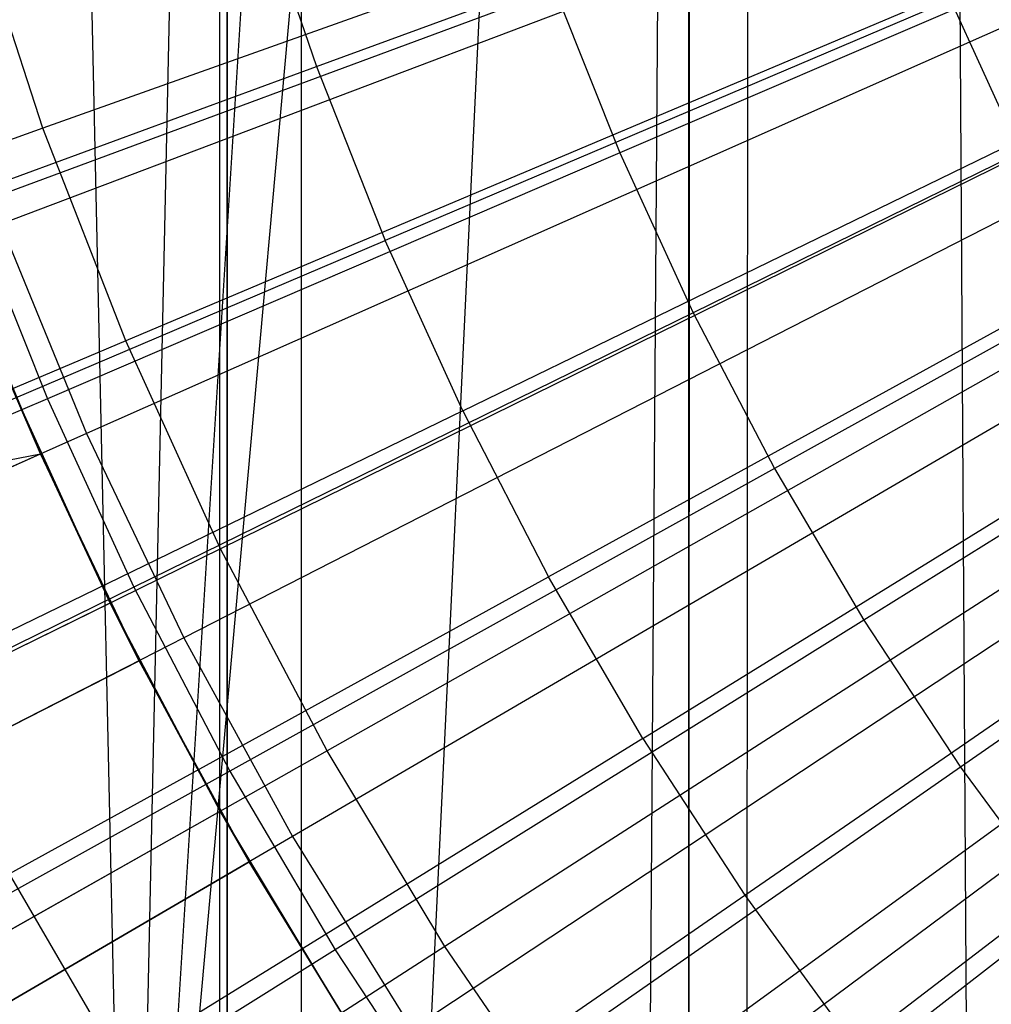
# Model space of a CAD drawing. Extents: x 0.1 to 12.1, y -6 to 6.
# Tile 87 of 256: x 5.141 to 5.377, y -0.538 to -0.299. Entities that reach past the tile are written whole.
import ezdxf

# ---------------------------------------------------------------- set-up
doc = ezdxf.new("R2010")
doc.units = 0
doc.header["$LTSCALE"] = 2.54
doc.layers.get('0').update_dxf_attribs({"linetype": 'CONTINUOUS'})

# ---------------------------------------------------------------- blocks, each defined once
blk = doc.blocks.new('DROPS_COLOR_B-11195_STL')
at = {"color": 0}
for p, q in [((5.20974, -0.9, 40.02596), (5.20974, 0.9, 40.02596)), ((5.20974, -0.9, 40.02596), (5.20974, 0.9, 40.02596)), ((5.20974, -0.9, 47.84314), (5.20974, 0.9, 47.84314)), ((5.20974, -0.9, 47.84314), (5.20974, 0.9, 47.84314)), ((5.3037, -0.90001, 62.89555), (5.3037, 0.89999, 62.89555)), ((5.3037, -0.90001, 62.89555), (5.3037, 0.89999, 62.89555)), ((5.37269, -0.81789, 50.9829), (5.36277, 0.81126, 50.98405)), ((5.37269, -0.81789, 50.9829), (5.36277, 0.81126, 50.98405)), ((5.31766, -0.78432, 50.98951), (5.31888, 0.78497, 50.98935)), ((5.31766, -0.78432, 50.98951), (5.31888, 0.78497, 50.98935)), ((5.16844, -0.72463, 51.01001), (5.30396, 0.77705, 50.99123)), ((5.16844, -0.72463, 51.01001), (5.30396, 0.77705, 50.99123)), ((5.23169, -0.74501, 51.00085), (5.30396, 0.77705, 50.99123)), ((5.23169, -0.74501, 51.00085), (5.30396, 0.77705, 50.99123)), ((5.29276, -0.77142, 50.99266), (5.30396, 0.77705, 50.99123)), ((5.29276, -0.77142, 50.99266), (5.30396, 0.77705, 50.99123)), ((5.30377, -0.77696, 50.99125), (5.30396, 0.77705, 50.99123)), ((5.30377, -0.77696, 50.99125), (5.30396, 0.77705, 50.99123)), ((5.16844, -0.72463, 51.01001), (5.26083, 0.75672, 50.99687)), ((5.16844, -0.72463, 51.01001), (5.26083, 0.75672, 50.99687)), ((5.20007, 0.73397, 51.00535), (5.16844, -0.72463, 51.01001)), ((5.20007, 0.73397, 51.00535), (5.16844, -0.72463, 51.01001)), ((5.16844, -0.72463, 51.01001), (5.13672, 0.71683, 51.01487)), ((5.16844, -0.72463, 51.01001), (5.13672, 0.71683, 51.01487)), ((5.18991, 0, 20.75002), (5.18991, -0.8, 20.75002)), ((5.18991, 0, 20.75002), (5.18991, -0.8, 20.75002)), ((5.18991, 0, 33.14519), (5.18991, -0.8, 33.14519)), ((5.18991, 0, 33.14519), (5.18991, -0.8, 33.14519)), ((5.19176, -0.8, 17.02357), (5.19176, 0, 17.02357)), ((5.19176, -0.8, 17.02357), (5.19176, 0, 17.02357)), ((5.19176, 0, 36.87165), (5.19176, -0.8, 36.87165)), ((5.19176, 0, 36.87165), (5.19176, -0.8, 36.87165)), ((5.44901, -0.218, 1.86697), (5.14707, -0.32573, 1.92723)), ((5.44901, -0.218, 1.86697), (5.14707, -0.32573, 1.92723)), ((5.46245, -0.25253, 1.86697), (5.16715, -0.37732, 1.92723)), ((5.46245, -0.25253, 1.86697), (5.16715, -0.37732, 1.92723)), ((5.2134, -0.31083, 13.83503), (5.35323, -0.2595, 13.86834)), ((5.2134, -0.31083, 13.83503), (5.35323, -0.2595, 13.86834)), ((5.19885, -0.2679, 13.83503), (5.2134, -0.31083, 13.83503)), ((5.19885, -0.2679, 13.83503), (5.2134, -0.31083, 13.83503)), ((5.14707, -0.32573, 1.92723), (5.12996, -0.27308, 1.92723)), ((5.14707, -0.32573, 1.92723), (5.12996, -0.27308, 1.92723)), ((5.42536, -0.27236, 13.79951), (5.28698, -0.33175, 13.76702)), ((5.42536, -0.27236, 13.79951), (5.28698, -0.33175, 13.76702)), ((5.47784, -0.28623, 1.86697), (5.19015, -0.42768, 1.92723)), ((5.47784, -0.28623, 1.86697), (5.19015, -0.42768, 1.92723)), ((5.27116, -0.29217, 13.76702), (5.1295, -0.34463, 13.73038)), ((5.27116, -0.29217, 13.76702), (5.1295, -0.34463, 13.73038)), ((5.27116, -0.29217, 13.76702), (5.28698, -0.33175, 13.76702)), ((5.27116, -0.29217, 13.76702), (5.28698, -0.33175, 13.76702)), ((5.36716, -0.29468, 13.86834), (5.23009, -0.35298, 13.83503)), ((5.36716, -0.29468, 13.86834), (5.23009, -0.35298, 13.83503)), ((5.36716, -0.29468, 13.86834), (5.38284, -0.32912, 13.86834)), ((5.36716, -0.29468, 13.86834), (5.38284, -0.32912, 13.86834)), ((5.43997, -0.30416, 13.79951), (5.30477, -0.37048, 13.76702)), ((5.43997, -0.30416, 13.79951), (5.30477, -0.37048, 13.76702)), ((5.07325, -0.36229, 13.79774), (5.2134, -0.31083, 13.83503)), ((5.07325, -0.36229, 13.79774), (5.2134, -0.31083, 13.83503)), ((5.2134, -0.31083, 13.83503), (5.23009, -0.35298, 13.83503)), ((5.2134, -0.31083, 13.83503), (5.23009, -0.35298, 13.83503)), ((5.49513, -0.31899, 1.86697), (5.21598, -0.47664, 1.92723)), ((5.49513, -0.31899, 1.86697), (5.21598, -0.47664, 1.92723)), ((5.14707, -0.32573, 1.92723), (4.84872, -0.43218, 2.00512)), ((5.14707, -0.32573, 1.92723), (4.84872, -0.43218, 2.00512)), ((5.16715, -0.37732, 1.92723), (5.14707, -0.32573, 1.92723)), ((5.16715, -0.37732, 1.92723), (5.14707, -0.32573, 1.92723)), ((5.24887, -0.39423, 13.83503), (5.38284, -0.32912, 13.86834)), ((5.24887, -0.39423, 13.83503), (5.38284, -0.32912, 13.86834)), ((5.28698, -0.33175, 13.76702), (5.14815, -0.39132, 13.73038)), ((5.28698, -0.33175, 13.76702), (5.14815, -0.39132, 13.73038)), ((5.28698, -0.33175, 13.76702), (5.30477, -0.37048, 13.76702)), ((5.28698, -0.33175, 13.76702), (5.30477, -0.37048, 13.76702)), ((5.45617, -0.33518, 13.79951), (5.3245, -0.40825, 13.76702)), ((5.45617, -0.33518, 13.79951), (5.3245, -0.40825, 13.76702)), ((5.1295, -0.34463, 13.73038), (5.14815, -0.39132, 13.73038)), ((5.1295, -0.34463, 13.73038), (5.14815, -0.39132, 13.73038)), ((5.51427, -0.35072, 1.86697), (5.24457, -0.52405, 1.92723)), ((5.51427, -0.35072, 1.86697), (5.24457, -0.52405, 1.92723)), ((5.09269, -0.41141, 13.79774), (5.23009, -0.35298, 13.83503)), ((5.09269, -0.41141, 13.79774), (5.23009, -0.35298, 13.83503)), ((5.24887, -0.39423, 13.83503), (5.23009, -0.35298, 13.83503)), ((5.24887, -0.39423, 13.83503), (5.23009, -0.35298, 13.83503)), ((5.40023, -0.36273, 13.86834), (5.2697, -0.43449, 13.83503)), ((5.40023, -0.36273, 13.86834), (5.2697, -0.43449, 13.83503)), ((5.47392, -0.36533, 13.79951), (5.34613, -0.44499, 13.76702)), ((5.47392, -0.36533, 13.79951), (5.34613, -0.44499, 13.76702)), ((5.14651, -0.40469, 13.61623), (5.13245, -0.37133, 13.61623)), ((5.30477, -0.37048, 13.76702), (5.16914, -0.437, 13.73038)), ((5.30477, -0.37048, 13.76702), (5.16914, -0.437, 13.73038)), ((5.30477, -0.37048, 13.76702), (5.3245, -0.40825, 13.76702)), ((5.30477, -0.37048, 13.76702), (5.3245, -0.40825, 13.76702)), ((5.16715, -0.37732, 1.92723), (4.87537, -0.50063, 2.00512)), ((5.16715, -0.37732, 1.92723), (4.87537, -0.50063, 2.00512)), ((5.19015, -0.42768, 1.92723), (5.16715, -0.37732, 1.92723)), ((5.19015, -0.42768, 1.92723), (5.16715, -0.37732, 1.92723)), ((5.53518, -0.3813, 1.86697), (5.27582, -0.56974, 1.92723)), ((5.53518, -0.3813, 1.86697), (5.27582, -0.56974, 1.92723)), ((5.14651, -0.40469, 13.61623), (5.13969, -0.38893, 13.45288)), ((5.16339, -0.44083, 13.45288), (5.13969, -0.38893, 13.45288)), ((5.14651, -0.40469, 13.61623), (5.13969, -0.38893, 13.45288)), ((5.16339, -0.44083, 13.45288), (5.13969, -0.38893, 13.45288)), ((5.14815, -0.39132, 13.73038), (5.00886, -0.4511, 13.68953)), ((5.14815, -0.39132, 13.73038), (5.00886, -0.4511, 13.68953)), ((5.14815, -0.39132, 13.73038), (5.16914, -0.437, 13.73038)), ((5.14815, -0.39132, 13.73038), (5.16914, -0.437, 13.73038)), ((5.24887, -0.39423, 13.83503), (5.11459, -0.45949, 13.79774)), ((5.24887, -0.39423, 13.83503), (5.11459, -0.45949, 13.79774)), ((5.24887, -0.39423, 13.83503), (5.2697, -0.43449, 13.83503)), ((5.24887, -0.39423, 13.83503), (5.2697, -0.43449, 13.83503)), ((5.29253, -0.47365, 13.83503), (5.41929, -0.39543, 13.86834)), ((5.29253, -0.47365, 13.83503), (5.41929, -0.39543, 13.86834)), ((5.49317, -0.39455, 13.79951), (5.36958, -0.48057, 13.76702)), ((5.49317, -0.39455, 13.79951), (5.36958, -0.48057, 13.76702)), ((5.14651, -0.40469, 13.61623), (5.16339, -0.44083, 13.45288)), ((5.17041, -0.45483, 13.61623), (5.14651, -0.40469, 13.61623)), ((5.14651, -0.40469, 13.61623), (5.16339, -0.44083, 13.45288)), ((5.3245, -0.40825, 13.76702), (5.19242, -0.48157, 13.73038)), ((5.3245, -0.40825, 13.76702), (5.19242, -0.48157, 13.73038)), ((5.3245, -0.40825, 13.76702), (5.34613, -0.44499, 13.76702)), ((5.3245, -0.40825, 13.76702), (5.34613, -0.44499, 13.76702)), ((5.3173, -0.51161, 13.83503), (5.43997, -0.42712, 13.86834)), ((5.3173, -0.51161, 13.83503), (5.43997, -0.42712, 13.86834)), ((5.19015, -0.42768, 1.92723), (4.90588, -0.56744, 2.00512)), ((5.19015, -0.42768, 1.92723), (4.90588, -0.56744, 2.00512)), ((5.21598, -0.47664, 1.92723), (5.19015, -0.42768, 1.92723)), ((5.21598, -0.47664, 1.92723), (5.19015, -0.42768, 1.92723)), ((5.13887, -0.50642, 13.79774), (5.2697, -0.43449, 13.83503)), ((5.13887, -0.50642, 13.79774), (5.2697, -0.43449, 13.83503)), ((5.29253, -0.47365, 13.83503), (5.2697, -0.43449, 13.83503)), ((5.29253, -0.47365, 13.83503), (5.2697, -0.43449, 13.83503)), ((5.16914, -0.437, 13.73038), (5.03305, -0.50376, 13.68953)), ((5.16914, -0.437, 13.73038), (5.03305, -0.50376, 13.68953)), ((5.16914, -0.437, 13.73038), (5.19242, -0.48157, 13.73038)), ((5.16914, -0.437, 13.73038), (5.19242, -0.48157, 13.73038)), ((5.16339, -0.44083, 13.45288), (4.87949, -0.58042, 13.37336)), ((5.16339, -0.44083, 13.45288), (4.87949, -0.58042, 13.37336)), ((5.17041, -0.45483, 13.61623), (5.16339, -0.44083, 13.45288)), ((5.19002, -0.4913, 13.45288), (5.16339, -0.44083, 13.45288)), ((5.17041, -0.45483, 13.61623), (5.16339, -0.44083, 13.45288)), ((5.19002, -0.4913, 13.45288), (5.16339, -0.44083, 13.45288)), ((5.34613, -0.44499, 13.76702), (5.21793, -0.52489, 13.73038)), ((5.34613, -0.44499, 13.76702), (5.21793, -0.52489, 13.73038)), ((5.34613, -0.44499, 13.76702), (5.36958, -0.48057, 13.76702)), ((5.34613, -0.44499, 13.76702), (5.36958, -0.48057, 13.76702)), ((5.17041, -0.45483, 13.61623), (5.19002, -0.4913, 13.45288)), ((5.19706, -0.50356, 13.61623), (5.17041, -0.45483, 13.61623)), ((5.17041, -0.45483, 13.61623), (5.19002, -0.4913, 13.45288)), ((5.46221, -0.45774, 13.86834), (5.34395, -0.54829, 13.83503)), ((5.46221, -0.45774, 13.86834), (5.34395, -0.54829, 13.83503)), ((5.29253, -0.47365, 13.83503), (5.16548, -0.55206, 13.79774)), ((5.29253, -0.47365, 13.83503), (5.16548, -0.55206, 13.79774)), ((5.29253, -0.47365, 13.83503), (5.3173, -0.51161, 13.83503)), ((5.29253, -0.47365, 13.83503), (5.3173, -0.51161, 13.83503)), ((5.21598, -0.47664, 1.92723), (4.94016, -0.63241, 2.00512)), ((5.21598, -0.47664, 1.92723), (4.94016, -0.63241, 2.00512)), ((5.24457, -0.52405, 1.92723), (5.21598, -0.47664, 1.92723)), ((5.24457, -0.52405, 1.92723), (5.21598, -0.47664, 1.92723)), ((5.19242, -0.48157, 13.73038), (5.05989, -0.55513, 13.68953)), ((5.19242, -0.48157, 13.73038), (5.05989, -0.55513, 13.68953)), ((5.19242, -0.48157, 13.73038), (5.21793, -0.52489, 13.73038)), ((5.19242, -0.48157, 13.73038), (5.21793, -0.52489, 13.73038)), ((5.36958, -0.48057, 13.76702), (5.24559, -0.56687, 13.73038)), ((5.36958, -0.48057, 13.76702), (5.24559, -0.56687, 13.73038)), ((5.36958, -0.48057, 13.76702), (5.39481, -0.51493, 13.76702)), ((5.36958, -0.48057, 13.76702), (5.39481, -0.51493, 13.76702)), ((4.91455, -0.64687, 13.37336), (5.19002, -0.4913, 13.45288)), ((4.91455, -0.64687, 13.37336), (5.19002, -0.4913, 13.45288)), ((5.19706, -0.50356, 13.61623), (5.19002, -0.4913, 13.45288)), ((5.21949, -0.54016, 13.45288), (5.19002, -0.4913, 13.45288)), ((5.19706, -0.50356, 13.61623), (5.19002, -0.4913, 13.45288)), ((5.21949, -0.54016, 13.45288), (5.19002, -0.4913, 13.45288)), ((5.21949, -0.54016, 13.61623), (5.19706, -0.50356, 13.61623)), ((5.19706, -0.50356, 13.61623), (5.21949, -0.54016, 13.45288)), ((5.19706, -0.50356, 13.61623), (5.21949, -0.54016, 13.45288)), ((5.13887, -0.50642, 13.79774), (5.16548, -0.55206, 13.79774)), ((5.13887, -0.50642, 13.79774), (5.16548, -0.55206, 13.79774)), ((5.19434, -0.59631, 13.79774), (5.3173, -0.51161, 13.83503)), ((5.19434, -0.59631, 13.79774), (5.3173, -0.51161, 13.83503)), ((5.3173, -0.51161, 13.83503), (5.34395, -0.54829, 13.83503)), ((5.3173, -0.51161, 13.83503), (5.34395, -0.54829, 13.83503)), ((5.39481, -0.51493, 13.76702), (5.27535, -0.60739, 13.73038)), ((5.39481, -0.51493, 13.76702), (5.27535, -0.60739, 13.73038)), ((5.24457, -0.52405, 1.92723), (4.97808, -0.6953, 2.00512)), ((5.24457, -0.52405, 1.92723), (4.97808, -0.6953, 2.00512)), ((5.21793, -0.52489, 13.73038), (5.08929, -0.60507, 13.68953)), ((5.21793, -0.52489, 13.73038), (5.08929, -0.60507, 13.68953)), ((5.21793, -0.52489, 13.73038), (5.24559, -0.56687, 13.73038)), ((5.21793, -0.52489, 13.73038), (5.24559, -0.56687, 13.73038)), ((5.27582, -0.56974, 1.92723), (5.24457, -0.52405, 1.92723)), ((5.27582, -0.56974, 1.92723), (5.24457, -0.52405, 1.92723))]:
    blk.add_line(p, q, dxfattribs=at)
blk = doc.blocks.new('GROUP_1')
at = {"color": 0}
for p, q in [((5.383, 5.76407, 0.03637), (5.07683, 5.64833, 0.08172)), ((5.383, 5.76407, 0.03637), (5.07683, 5.64833, 0.08172)), ((5.39691, 5.73014, 0.03637), (5.09766, 5.59757, 0.08172)), ((5.39691, 5.73014, 0.03637), (5.09766, 5.59757, 0.08172)), ((5.41269, 5.69704, 0.03637), (5.12127, 5.54804, 0.08172)), ((5.41269, 5.69704, 0.03637), (5.12127, 5.54804, 0.08172)), ((5.43029, 5.66486, 0.03637), (5.14759, 5.49989, 0.08172)), ((5.43029, 5.66486, 0.03637), (5.14759, 5.49989, 0.08172)), ((5.07683, 5.64833, 0.08172), (5.09766, 5.59757, 0.08172)), ((5.07683, 5.64833, 0.08172), (5.09766, 5.59757, 0.08172)), ((5.44964, 5.63371, 0.03637), (5.17655, 5.45329, 0.08172)), ((5.44964, 5.63371, 0.03637), (5.17655, 5.45329, 0.08172)), ((5.08651, 5.59263, 11.91623), (5.07245, 5.62598, 11.91623)), ((5.4707, 5.60369, 0.03637), (5.20806, 5.40837, 0.08172)), ((5.4707, 5.60369, 0.03637), (5.20806, 5.40837, 0.08172)), ((5.09766, 5.59757, 0.08172), (4.80114, 5.4662, 0.14503)), ((5.09766, 5.59757, 0.08172), (4.80114, 5.4662, 0.14503)), ((5.09766, 5.59757, 0.08172), (5.12127, 5.54804, 0.08172)), ((5.09766, 5.59757, 0.08172), (5.12127, 5.54804, 0.08172)), ((4.76219, 5.52939, 11.85225), (5.08651, 5.59263, 11.91623)), ((4.76219, 5.52939, 11.85225), (5.08651, 5.59263, 11.91623)), ((4.79011, 5.46132, 11.85225), (5.08651, 5.59263, 11.91623)), ((4.79011, 5.46132, 11.85225), (5.08651, 5.59263, 11.91623)), ((5.11041, 5.54249, 11.91623), (5.08651, 5.59263, 11.91623)), ((5.12127, 5.54804, 0.08172), (4.8325, 5.4004, 0.14503)), ((5.12127, 5.54804, 0.08172), (4.8325, 5.4004, 0.14503)), ((5.12127, 5.54804, 0.08172), (5.14759, 5.49989, 0.08172)), ((5.12127, 5.54804, 0.08172), (5.14759, 5.49989, 0.08172)), ((4.82177, 5.39491, 11.85225), (5.11041, 5.54249, 11.91623)), ((4.82177, 5.39491, 11.85225), (5.11041, 5.54249, 11.91623)), ((5.13706, 5.49375, 11.91623), (5.11041, 5.54249, 11.91623)), ((5.14759, 5.49989, 0.08172), (4.86748, 5.33644, 0.14503)), ((5.14759, 5.49989, 0.08172), (4.86748, 5.33644, 0.14503)), ((5.14759, 5.49989, 0.08172), (5.17655, 5.45329, 0.08172)), ((5.14759, 5.49989, 0.08172), (5.17655, 5.45329, 0.08172)), ((4.85707, 5.33036, 11.85225), (5.13706, 5.49375, 11.91623)), ((4.85707, 5.33036, 11.85225), (5.13706, 5.49375, 11.91623)), ((5.15949, 5.45715, 11.91623), (5.13706, 5.49375, 11.91623))]:
    blk.add_line(p, q, dxfattribs=at)
blk.add_blockref('DROPS_COLOR_B-11195_STL', (-0.06, 5.99731, -1.7), dxfattribs=at)

msp = doc.modelspace()

# ---------------------------------------------------------------- block references
at = {"color": 0}
msp.add_blockref('GROUP_1', (0.06, -5.99731, 1.7), dxfattribs=at)

doc.saveas('drawing.dxf')
